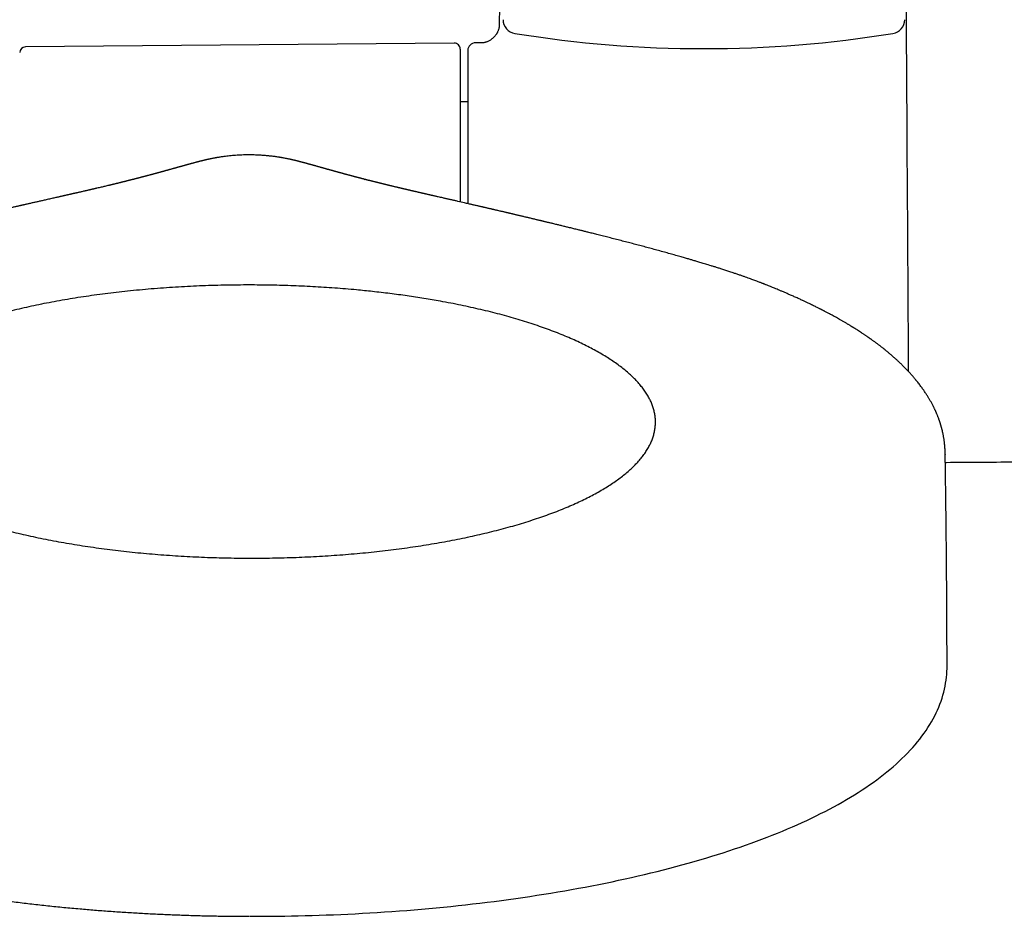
# Model space of a CAD drawing. Header units: millimetres. Extents: x 8 to 1017, y 12 to 1747.
# Tile 8 of 22: x 575 to 658, y 765 to 841. Entities that reach past the tile are written whole.
import ezdxf

# ---------------------------------------------------------------- set-up
doc = ezdxf.new("R2010")
doc.units = ezdxf.units.MM

msp = doc.modelspace()

# ---------------------------------------------------------------- linework, layer by layer
at = {"color": 7, "linetype": 'Continuous', "lineweight": 30}
for p, q in [((611.701, 838.743), (575.388, 838.426)), ((614.093, 838.781), (613.515, 838.781)), ((612.205, 838.243), (612.205, 825.304)), ((612.855, 838.121), (612.855, 825.155)), ((612.855, 833.781), (612.205, 833.781)), ((584.712, 827.26), (584.682, 827.252)), ((584.693, 827.255), (584.682, 827.252)), ((604.074, 827.224), (604.135, 827.208)), ((653.293, 803.897), (653.294, 803.884))]:
    msp.add_line(p, q, dxfattribs=at)
at = {"color": 7, "linetype": 'Continuous', "lineweight": 30, "flags": 128}
msp.add_lwpolyline([(594.402, 764.792), (595.055, 764.792), (595.336, 764.793), (595.804, 764.796), (596.289, 764.8), (596.809, 764.805), (597.352, 764.813), (597.912, 764.823), (598.485, 764.835), (599.069, 764.849), (599.662, 764.866), (600.261, 764.885), (600.866, 764.906), (601.475, 764.929), (602.088, 764.955), (602.703, 764.983), (603.321, 765.014), (603.941, 765.047), (604.563, 765.082), (605.185, 765.12), (605.808, 765.16), (606.432, 765.203), (607.056, 765.248), (607.68, 765.296), (608.303, 765.346), (608.927, 765.399), (609.549, 765.453), (610.171, 765.511), (610.791, 765.571), (611.411, 765.633), (612.029, 765.698), (612.646, 765.765), (613.261, 765.834), (613.875, 765.906), (614.487, 765.98), (615.097, 766.057), (615.704, 766.136), (616.31, 766.218), (616.913, 766.302), (617.515, 766.388), (618.113, 766.477), (618.709, 766.568), (619.303, 766.661), (619.893, 766.756), (620.481, 766.854), (621.066, 766.955), (621.648, 767.057), (622.226, 767.162), (622.802, 767.269), (623.374, 767.379), (623.943, 767.49), (624.508, 767.604), (625.07, 767.721), (625.628, 767.839), (626.183, 767.96), (626.733, 768.082), (627.28, 768.207), (627.823, 768.335), (628.362, 768.464), (628.897, 768.596), (629.428, 768.729), (629.955, 768.865), (630.477, 769.003), (630.995, 769.143), (631.508, 769.285), (632.017, 769.429), (632.522, 769.576), (633.022, 769.724), (633.517, 769.875), (634.008, 770.027), (634.494, 770.181), (634.975, 770.338), (635.451, 770.496), (635.922, 770.657), (636.388, 770.819), (636.849, 770.984), (637.305, 771.15), (637.755, 771.318), (638.201, 771.489), (638.641, 771.661), (639.076, 771.835), (639.505, 772.011), (639.929, 772.189), (640.348, 772.369), (640.761, 772.551), (641.168, 772.734), (641.57, 772.92), (641.966, 773.107), (642.356, 773.296), (642.741, 773.487), (643.119, 773.68), (643.492, 773.875), (643.859, 774.071), (644.22, 774.27), (644.575, 774.47), (644.924, 774.672), (645.266, 774.876), (645.603, 775.082), (645.933, 775.289), (646.257, 775.499), (646.575, 775.71), (646.886, 775.923), (647.191, 776.138), (647.49, 776.355), (647.782, 776.573), (648.067, 776.793), (648.345, 777.015), (648.617, 777.239), (648.882, 777.464), (649.14, 777.691), (649.391, 777.92), (649.635, 778.15), (649.872, 778.382), (650.102, 778.616), (650.324, 778.851), (650.54, 779.087), (650.747, 779.325), (650.948, 779.565), (651.14, 779.805), (651.325, 780.047), (651.503, 780.29), (651.673, 780.533), (651.835, 780.778), (651.989, 781.024), (652.135, 781.271), (652.274, 781.518), (652.405, 781.766), (652.528, 782.015), (652.643, 782.264), (652.751, 782.514), (652.851, 782.764), (652.943, 783.015), (653.027, 783.266), (653.104, 783.518), (653.173, 783.769), (653.234, 784.021), (653.288, 784.274), (653.334, 784.527), (653.372, 784.779), (653.403, 785.033), (653.426, 785.286), (653.442, 785.539), (653.45, 785.793), (653.451, 785.935), (653.451, 785.944), (653.451, 785.946), (653.451, 785.947), (653.451, 785.948), (653.451, 785.948), (653.451, 785.948), (653.451, 785.948), (653.451, 785.948)], dxfattribs=at)
at = {"color": 7, "linetype": 'Continuous', "lineweight": 30}
for centre, radius, start, end in [((617.037, 840.755), 1.2, 181, 260.78746), ((648.672, 840.755), 1.2, 279.21254, 359), ((632.855, 938.281), 100, 260.78746, 270), ((632.855, 938.281), 100, 270, 279.21254), ((575.393, 837.926), 0.5, 90.5, 178.11164), ((611.705, 838.243), 0.5, 0, 90.5), ((613.515, 838.121), 0.66, 90, 180)]:
    msp.add_arc(centre, radius, start, end, dxfattribs=at)
for points, knots in [([(615.676, 849.966), (615.676, 849.934), (615.674, 849.803), (615.669, 849.563), (615.664, 849.239), (615.658, 848.887), (615.651, 848.514), (615.645, 848.123), (615.638, 847.713), (615.63, 847.279), (615.622, 846.821), (615.614, 846.327), (615.605, 845.797), (615.595, 845.231), (615.585, 844.637), (615.574, 844.016), (615.563, 843.369), (615.551, 842.708), (615.54, 842.035), (615.528, 841.351), (615.517, 840.735), (615.51, 840.347), (615.508, 840.194)], [0, 0, 0, 0, 0.0099443, 0.040231, 0.0734089, 0.1094706, 0.1484076, 0.1877452, 0.2296229, 0.274032, 0.3209634, 0.3704075, 0.4255825, 0.4835597, 0.5443256, 0.6078662, 0.6741668, 0.743212, 0.8108112, 0.8808223, 0.9532308, 1, 1, 1, 1]), ([(650.197, 810.924), (650.158, 817.272), (650.084, 829.186), (650.01, 841.101), (649.976, 846.668)], [0, 0, 0, 0, 0.532793, 1, 1, 1, 1]), ([(615.508, 840.195), (615.506, 840.158), (615.502, 840.088), (615.483, 839.988), (615.456, 839.887), (615.42, 839.789), (615.379, 839.7), (615.344, 839.634), (615.318, 839.588), (615.296, 839.553), (615.268, 839.509), (615.227, 839.45), (615.17, 839.377), (615.105, 839.301), (615.038, 839.231), (614.97, 839.167), (614.899, 839.106), (614.818, 839.043), (614.723, 838.98), (614.619, 838.92), (614.511, 838.869), (614.411, 838.833), (614.312, 838.805), (614.209, 838.785), (614.133, 838.783), (614.093, 838.782)], [0, 0, 0, 0, 0.050494, 0.097116, 0.139701, 0.195465, 0.240802, 0.275074, 0.297854, 0.31345, 0.332228, 0.369572, 0.41267, 0.460457, 0.507489, 0.546724, 0.589769, 0.636765, 0.689506, 0.747584, 0.803572, 0.855217, 0.894636, 0.94496, 1, 1, 1, 1]), ([(604.074, 827.224), (604.074, 827.224), (604.066, 827.226), (604.043, 827.232), (604.004, 827.242), (603.956, 827.255), (603.91, 827.267), (603.872, 827.277), (603.842, 827.284), (603.814, 827.292), (603.782, 827.3), (603.743, 827.31), (603.7, 827.321), (603.659, 827.332), (603.622, 827.342), (603.588, 827.351), (603.55, 827.361), (603.502, 827.373), (603.45, 827.387), (603.397, 827.401), (603.337, 827.417), (603.264, 827.436), (603.181, 827.458), (603.105, 827.478), (603.034, 827.497), (602.957, 827.518), (602.872, 827.541), (602.786, 827.564), (602.708, 827.585), (602.639, 827.603), (602.58, 827.619), (602.525, 827.634), (602.47, 827.649), (602.411, 827.665), (602.351, 827.681), (602.289, 827.698), (602.229, 827.715), (602.169, 827.731), (602.115, 827.746), (602.068, 827.758), (602.026, 827.77), (601.984, 827.782), (601.941, 827.793), (601.893, 827.806), (601.839, 827.821), (601.781, 827.837), (601.721, 827.854), (601.665, 827.869), (601.615, 827.883), (601.57, 827.896), (601.529, 827.907), (601.49, 827.918), (601.449, 827.929), (601.402, 827.942), (601.351, 827.956), (601.3, 827.971), (601.249, 827.985), (601.203, 827.998), (601.158, 828.01), (601.117, 828.022), (601.075, 828.033), (601.03, 828.046), (600.978, 828.06), (600.922, 828.076), (600.868, 828.091), (600.819, 828.105), (600.774, 828.117), (600.736, 828.128), (600.702, 828.138), (600.668, 828.147), (600.629, 828.158), (600.586, 828.17), (600.541, 828.183), (600.5, 828.194), (600.465, 828.204), (600.435, 828.213), (600.406, 828.221), (600.376, 828.229), (600.328, 828.242), (600.266, 828.26), (600.189, 828.282), (600.116, 828.302), (600.051, 828.32), (599.995, 828.336), (599.944, 828.35), (599.891, 828.365), (599.837, 828.38), (599.783, 828.395), (599.733, 828.409), (599.688, 828.422), (599.645, 828.434), (599.597, 828.447), (599.541, 828.463), (599.475, 828.481), (599.406, 828.501), (599.34, 828.519), (599.28, 828.535), (599.226, 828.55), (599.176, 828.564), (599.129, 828.576), (599.084, 828.589), (599.038, 828.601), (598.991, 828.614), (598.944, 828.626), (598.898, 828.639), (598.852, 828.651), (598.803, 828.664), (598.75, 828.678), (598.692, 828.693), (598.633, 828.708), (598.573, 828.724), (598.514, 828.739), (598.457, 828.753), (598.407, 828.766), (598.364, 828.776), (598.324, 828.786), (598.28, 828.797), (598.234, 828.808), (598.187, 828.819), (598.145, 828.829), (598.107, 828.838), (598.07, 828.846), (598.036, 828.854), (598, 828.862), (597.965, 828.87), (597.929, 828.879), (597.893, 828.886), (597.86, 828.894), (597.828, 828.901), (597.795, 828.908), (597.758, 828.916), (597.708, 828.927), (597.64, 828.941), (597.554, 828.958), (597.452, 828.978), (597.335, 829.001), (597.227, 829.021), (597.137, 829.037), (597.07, 829.048), (597.01, 829.059), (596.952, 829.068), (596.895, 829.077), (596.834, 829.087), (596.738, 829.102), (596.606, 829.121), (596.443, 829.144), (596.285, 829.164), (596.135, 829.181), (595.992, 829.196), (595.858, 829.21), (595.723, 829.222), (595.581, 829.234), (595.424, 829.245), (595.251, 829.256), (595.061, 829.266), (594.854, 829.274), (594.63, 829.28), (594.39, 829.282), (594.132, 829.281), (593.859, 829.276), (593.58, 829.265), (593.305, 829.25), (593.043, 829.231), (592.794, 829.209), (592.558, 829.184), (592.353, 829.16), (592.177, 829.137), (592.025, 829.116), (591.886, 829.095), (591.761, 829.075), (591.654, 829.057), (591.565, 829.042), (591.489, 829.029), (591.426, 829.017), (591.369, 829.007), (591.305, 828.995), (591.227, 828.98), (591.151, 828.965), (591.083, 828.951), (591.019, 828.938), (590.959, 828.925), (590.9, 828.913), (590.847, 828.901), (590.789, 828.888), (590.73, 828.875), (590.672, 828.862), (590.622, 828.851), (590.576, 828.84), (590.53, 828.829), (590.479, 828.817), (590.423, 828.804), (590.364, 828.789), (590.308, 828.776), (590.256, 828.763), (590.21, 828.751), (590.165, 828.74), (590.125, 828.729), (590.088, 828.72), (590.057, 828.712), (590.029, 828.705), (589.996, 828.696), (589.955, 828.685), (589.903, 828.672), (589.845, 828.656), (589.781, 828.639), (589.713, 828.621), (589.645, 828.603), (589.579, 828.585), (589.516, 828.568), (589.46, 828.552), (589.409, 828.538), (589.361, 828.525), (589.307, 828.51), (589.25, 828.495), (589.193, 828.479), (589.137, 828.463), (589.087, 828.449), (589.041, 828.436), (588.999, 828.425), (588.958, 828.413), (588.918, 828.402), (588.877, 828.391), (588.835, 828.379), (588.789, 828.366), (588.74, 828.352), (588.691, 828.339), (588.645, 828.326), (588.607, 828.315), (588.576, 828.306), (588.547, 828.298), (588.514, 828.289), (588.476, 828.278), (588.434, 828.267), (588.391, 828.255), (588.351, 828.243), (588.317, 828.234), (588.289, 828.226), (588.264, 828.219), (588.239, 828.212), (588.213, 828.205), (588.183, 828.196), (588.148, 828.187), (588.109, 828.176), (588.064, 828.163), (588.019, 828.151), (587.976, 828.138), (587.938, 828.128), (587.894, 828.116), (587.837, 828.1), (587.763, 828.079), (587.691, 828.059), (587.626, 828.041), (587.574, 828.027), (587.527, 828.014), (587.48, 828.001), (587.43, 827.987), (587.375, 827.972), (587.317, 827.955), (587.256, 827.939), (587.197, 827.922), (587.141, 827.907), (587.09, 827.893), (587.038, 827.879), (586.981, 827.863), (586.918, 827.846), (586.854, 827.828), (586.79, 827.811), (586.73, 827.794), (586.677, 827.78), (586.627, 827.766), (586.578, 827.753), (586.527, 827.739), (586.47, 827.724), (586.406, 827.706), (586.336, 827.687), (586.265, 827.668), (586.199, 827.651), (586.142, 827.635), (586.09, 827.621), (586.039, 827.608), (585.983, 827.593), (585.919, 827.576), (585.847, 827.556), (585.771, 827.536), (585.698, 827.517), (585.632, 827.499), (585.572, 827.484), (585.518, 827.469), (585.471, 827.457), (585.424, 827.445), (585.375, 827.432), (585.324, 827.418), (585.274, 827.405), (585.231, 827.394), (585.191, 827.384), (585.146, 827.372), (585.09, 827.357), (585.029, 827.341), (584.969, 827.326), (584.915, 827.312), (584.864, 827.299), (584.813, 827.285), (584.762, 827.272), (584.729, 827.264), (584.713, 827.26), (584.712, 827.26)], [0, 0, 0, 0, 0.000021, 0.000928, 0.002643, 0.004711, 0.006744, 0.008231, 0.009409, 0.010495, 0.011872, 0.013547, 0.015431, 0.017374, 0.018889, 0.020179, 0.021807, 0.023806, 0.026481, 0.028747, 0.030745, 0.034448, 0.038682, 0.041942, 0.04479, 0.04846, 0.052645, 0.05671, 0.06063, 0.063819, 0.066633, 0.069228, 0.071921, 0.074742, 0.077984, 0.08089, 0.084109, 0.087262, 0.090035, 0.09243, 0.094605, 0.09678, 0.098972, 0.101474, 0.104392, 0.107715, 0.110936, 0.114235, 0.116999, 0.119439, 0.121843, 0.12386, 0.126142, 0.128845, 0.131969, 0.135113, 0.137955, 0.14092, 0.143544, 0.146051, 0.148457, 0.151159, 0.154446, 0.158205, 0.161691, 0.164902, 0.167705, 0.17035, 0.172404, 0.174551, 0.177141, 0.180184, 0.183447, 0.186341, 0.188709, 0.190726, 0.192694, 0.19484, 0.197165, 0.202801, 0.208477, 0.214112, 0.219416, 0.223365, 0.227262, 0.231436, 0.235892, 0.240472, 0.244643, 0.248464, 0.251938, 0.255436, 0.260729, 0.266576, 0.272739, 0.279086, 0.2842, 0.289265, 0.293972, 0.298315, 0.302444, 0.306683, 0.311098, 0.315564, 0.319865, 0.324011, 0.328411, 0.333263, 0.338563, 0.344007, 0.349229, 0.354229, 0.358965, 0.363309, 0.366382, 0.369354, 0.37262, 0.376205, 0.379244, 0.382192, 0.384809, 0.387098, 0.389609, 0.391779, 0.393944, 0.396107, 0.398267, 0.399964, 0.40166, 0.403355, 0.405129, 0.407263, 0.410536, 0.414431, 0.418946, 0.424077, 0.429819, 0.432977, 0.435689, 0.437959, 0.439819, 0.44164, 0.443551, 0.445552, 0.450384, 0.455016, 0.459279, 0.463185, 0.466747, 0.469979, 0.472898, 0.476001, 0.479251, 0.48276, 0.486552, 0.490648, 0.495065, 0.499817, 0.504916, 0.510373, 0.516079, 0.521655, 0.527113, 0.5325, 0.537866, 0.54326, 0.547353, 0.55151, 0.55572, 0.559643, 0.56282, 0.565674, 0.568205, 0.570413, 0.572424, 0.574441, 0.576525, 0.578886, 0.581691, 0.58461, 0.587934, 0.591673, 0.59578, 0.599697, 0.604307, 0.608327, 0.61176, 0.614584, 0.617794, 0.621416, 0.625458, 0.629942, 0.63488, 0.638883, 0.642992, 0.646795, 0.650268, 0.653407, 0.656212, 0.658679, 0.660838, 0.665442, 0.67039, 0.675683, 0.682048, 0.688751, 0.695459, 0.701726, 0.707655, 0.713549, 0.717663, 0.722233, 0.727272, 0.732694, 0.737936, 0.742896, 0.74757, 0.751312, 0.754915, 0.758387, 0.76173, 0.765006, 0.768582, 0.772286, 0.776313, 0.780385, 0.784009, 0.787175, 0.789173, 0.791344, 0.793837, 0.796655, 0.799798, 0.803158, 0.806175, 0.808565, 0.810596, 0.812284, 0.813986, 0.815848, 0.817871, 0.820314, 0.823055, 0.826097, 0.829349, 0.832262, 0.834741, 0.836856, 0.841059, 0.845843, 0.851096, 0.854754, 0.857968, 0.860676, 0.863381, 0.866423, 0.869754, 0.873197, 0.876736, 0.880333, 0.883464, 0.886174, 0.889054, 0.892257, 0.89571, 0.899332, 0.902799, 0.906051, 0.908869, 0.911323, 0.913841, 0.916496, 0.919377, 0.922631, 0.92626, 0.929982, 0.933228, 0.935987, 0.938425, 0.940863, 0.943444, 0.946474, 0.949963, 0.953747, 0.957161, 0.960203, 0.962905, 0.965315, 0.967551, 0.969397, 0.971603, 0.974066, 0.976277, 0.978164, 0.979776, 0.981592, 0.984121, 0.986995, 0.989606, 0.991846, 0.993895, 0.996159, 0.998078, 0.999957, 1, 1, 1, 1]), ([(584.682, 827.252), (584.661, 827.246), (584.619, 827.236), (584.559, 827.22), (584.506, 827.207), (584.464, 827.196), (584.432, 827.188), (584.407, 827.181), (584.383, 827.175), (584.357, 827.169), (584.329, 827.162), (584.295, 827.153), (584.258, 827.144), (584.222, 827.134), (584.189, 827.126), (584.155, 827.118), (584.116, 827.108), (584.07, 827.096), (584.024, 827.085), (583.984, 827.075), (583.951, 827.066), (583.922, 827.059), (583.891, 827.051), (583.855, 827.042), (583.812, 827.031), (583.761, 827.019), (583.703, 827.004), (583.64, 826.989), (583.582, 826.974), (583.533, 826.962), (583.494, 826.953), (583.458, 826.944), (583.421, 826.935), (583.373, 826.923), (583.31, 826.907), (583.238, 826.89), (583.172, 826.873), (583.109, 826.858), (583.043, 826.842), (582.972, 826.825), (582.905, 826.809), (582.848, 826.795), (582.799, 826.783), (582.751, 826.772), (582.695, 826.758), (582.634, 826.743), (582.578, 826.73), (582.531, 826.719), (582.488, 826.708), (582.401, 826.688), (582.271, 826.657), (582.112, 826.619), (581.951, 826.581), (581.795, 826.544), (581.617, 826.502), (581.483, 826.471), (581.388, 826.449), (581.345, 826.439), (581.308, 826.431), (581.273, 826.422), (581.234, 826.413), (581.187, 826.402), (581.133, 826.39), (581.081, 826.378), (581.036, 826.368), (580.992, 826.357), (580.941, 826.346), (580.878, 826.331), (580.81, 826.315), (580.745, 826.301), (580.667, 826.283), (580.57, 826.26), (580.458, 826.234), (580.345, 826.209), (580.229, 826.182), (580.101, 826.153), (579.972, 826.123), (579.84, 826.093), (579.73, 826.068), (579.642, 826.048), (579.585, 826.035), (579.528, 826.022), (579.466, 826.008), (579.396, 825.992), (579.327, 825.977), (579.267, 825.963), (579.215, 825.951), (579.162, 825.939), (579.103, 825.926), (579.038, 825.911), (578.974, 825.897), (578.914, 825.883), (578.852, 825.869), (578.782, 825.853), (578.702, 825.835), (578.623, 825.817), (578.552, 825.801), (578.483, 825.785), (578.409, 825.768), (578.324, 825.749), (578.223, 825.726), (578.1, 825.699), (577.954, 825.665), (577.787, 825.628), (577.606, 825.587), (577.416, 825.544), (577.231, 825.502), (577.054, 825.462), (576.888, 825.424), (576.733, 825.389), (576.581, 825.354), (576.437, 825.322), (576.297, 825.29), (576.158, 825.258), (576.014, 825.226), (575.87, 825.193), (575.732, 825.161), (575.6, 825.131), (575.477, 825.103), (575.365, 825.078), (575.266, 825.055), (575.181, 825.036), (575.113, 825.02), (575.054, 825.006), (574.994, 824.993), (574.922, 824.976), (574.838, 824.957), (574.732, 824.933), (574.608, 824.904), (574.471, 824.873), (574.337, 824.842), (574.205, 824.812), (574.078, 824.783), (573.964, 824.757), (573.868, 824.735), (573.79, 824.717), (573.724, 824.701), (573.668, 824.688), (573.613, 824.676), (573.549, 824.661), (573.47, 824.643), (573.374, 824.621), (573.244, 824.591), (573.088, 824.555), (572.915, 824.514), (572.751, 824.476), (572.597, 824.441), (572.419, 824.399), (572.216, 824.352), (571.986, 824.298), (571.756, 824.245), (571.523, 824.19), (571.299, 824.138), (571.088, 824.088), (570.888, 824.041), (570.677, 823.991), (570.479, 823.945), (570.295, 823.901), (570.131, 823.862), (569.957, 823.821), (569.777, 823.779), (569.609, 823.739), (569.461, 823.703), (569.341, 823.675), (569.238, 823.65), (569.153, 823.63), (569.085, 823.614), (569.025, 823.599), (568.957, 823.583), (568.869, 823.562), (568.758, 823.536), (568.613, 823.501), (568.445, 823.461), (568.266, 823.418), (568.098, 823.377), (567.942, 823.339), (567.796, 823.304), (567.659, 823.271), (567.524, 823.238), (567.381, 823.204), (567.224, 823.166), (567.05, 823.123), (566.858, 823.077), (566.649, 823.026), (566.434, 822.973), (566.22, 822.921), (566.018, 822.871), (565.826, 822.824), (565.645, 822.779), (565.477, 822.738), (565.321, 822.699), (565.179, 822.664), (565.05, 822.632), (564.939, 822.604), (564.847, 822.581), (564.774, 822.563), (564.708, 822.547), (564.644, 822.53), (564.574, 822.513), (564.496, 822.493), (564.41, 822.472), (564.294, 822.443), (564.145, 822.405), (563.959, 822.358), (563.759, 822.308), (563.551, 822.255), (563.268, 822.183), (562.909, 822.092), (562.401, 821.961), (561.806, 821.807), (561.121, 821.628), (560.426, 821.443), (559.721, 821.254), (559.02, 821.062), (558.324, 820.869), (557.77, 820.712), (557.35, 820.592), (557.051, 820.506), (556.739, 820.415), (556.41, 820.318), (556.064, 820.215), (555.703, 820.107), (555.312, 819.988), (554.892, 819.858), (554.441, 819.716), (553.974, 819.566), (553.555, 819.43), (553.293, 819.342), (553.191, 819.307)], [0, 0, 0, 0, 0.002747, 0.00554, 0.007876, 0.009654, 0.011028, 0.012017, 0.012984, 0.014073, 0.015284, 0.016617, 0.018439, 0.019986, 0.021256, 0.02257, 0.024239, 0.026238, 0.028298, 0.029984, 0.031291, 0.032355, 0.033536, 0.035086, 0.036827, 0.038863, 0.041236, 0.043942, 0.04647, 0.04833, 0.049776, 0.051194, 0.052628, 0.054173, 0.056935, 0.060138, 0.062672, 0.064832, 0.067536, 0.070413, 0.073084, 0.075437, 0.076996, 0.07874, 0.080992, 0.083593, 0.085774, 0.087434, 0.088967, 0.09072, 0.097392, 0.103952, 0.108787, 0.115709, 0.121589, 0.128934, 0.130719, 0.132308, 0.133698, 0.134889, 0.136234, 0.13801, 0.140215, 0.142242, 0.143821, 0.145268, 0.147133, 0.149562, 0.152283, 0.154683, 0.156742, 0.16095, 0.165441, 0.169223, 0.173397, 0.178352, 0.183317, 0.187578, 0.192908, 0.195299, 0.197276, 0.199158, 0.201444, 0.204135, 0.206756, 0.208965, 0.210647, 0.212473, 0.214642, 0.217141, 0.219515, 0.221543, 0.22369, 0.226156, 0.229178, 0.232238, 0.234738, 0.236763, 0.239729, 0.24268, 0.245894, 0.25062, 0.255846, 0.261746, 0.268362, 0.274991, 0.281527, 0.287794, 0.293564, 0.298844, 0.304041, 0.30933, 0.31372, 0.318544, 0.323652, 0.328578, 0.333289, 0.337786, 0.342054, 0.345832, 0.349156, 0.352024, 0.354439, 0.356012, 0.358012, 0.360439, 0.363294, 0.366456, 0.371107, 0.375662, 0.380119, 0.384479, 0.388742, 0.392704, 0.395661, 0.398223, 0.400388, 0.402156, 0.403745, 0.405797, 0.408384, 0.411506, 0.415164, 0.421045, 0.42668, 0.431963, 0.436892, 0.441468, 0.449041, 0.456303, 0.463448, 0.47084, 0.478375, 0.484514, 0.490653, 0.497117, 0.504234, 0.509043, 0.514109, 0.519434, 0.525017, 0.530672, 0.534861, 0.538512, 0.541624, 0.544198, 0.546233, 0.547741, 0.549711, 0.552371, 0.555721, 0.559761, 0.565459, 0.570819, 0.575832, 0.580495, 0.584811, 0.588779, 0.592717, 0.596837, 0.601459, 0.606584, 0.612213, 0.618346, 0.624983, 0.631048, 0.636996, 0.642588, 0.647826, 0.652708, 0.657156, 0.66126, 0.665013, 0.668297, 0.670801, 0.672902, 0.674624, 0.67641, 0.678421, 0.680656, 0.683116, 0.6858, 0.690563, 0.695903, 0.701711, 0.707636, 0.713649, 0.725715, 0.73812, 0.756662, 0.775917, 0.795624, 0.814984, 0.834839, 0.854252, 0.873221, 0.881221, 0.889502, 0.898266, 0.907513, 0.917243, 0.927456, 0.93815, 0.950471, 0.963377, 0.976865, 0.990935, 1, 1, 1, 1]), ([(635.593, 819.204), (635.504, 819.234), (635.296, 819.304), (634.973, 819.411), (634.631, 819.522), (634.31, 819.625), (634.01, 819.721), (633.732, 819.808), (633.473, 819.888), (633.233, 819.962), (633.012, 820.029), (632.806, 820.092), (632.614, 820.15), (632.434, 820.204), (632.264, 820.254), (632.106, 820.301), (631.958, 820.344), (631.82, 820.385), (631.681, 820.426), (631.535, 820.468), (631.376, 820.514), (631.202, 820.564), (631.016, 820.618), (630.808, 820.677), (630.582, 820.742), (630.343, 820.809), (630.104, 820.876), (629.869, 820.942), (629.543, 821.032), (629.131, 821.146), (628.634, 821.281), (628.145, 821.413), (627.659, 821.543), (627.177, 821.671), (626.693, 821.798), (626.205, 821.925), (625.705, 822.054), (625.205, 822.183), (624.716, 822.307), (624.248, 822.426), (623.874, 822.52), (623.59, 822.591), (623.395, 822.64), (623.209, 822.687), (623.036, 822.73), (622.892, 822.766), (622.778, 822.794), (622.687, 822.817), (622.592, 822.84), (622.48, 822.868), (622.346, 822.901), (622.189, 822.94), (622.018, 822.982), (621.838, 823.026), (621.659, 823.07), (621.482, 823.113), (621.315, 823.154), (621.158, 823.193), (620.998, 823.232), (620.837, 823.271), (620.677, 823.31), (620.529, 823.346), (620.382, 823.382), (620.226, 823.419), (620.076, 823.455), (619.937, 823.489), (619.809, 823.52), (619.676, 823.552), (619.546, 823.583), (619.428, 823.612), (619.327, 823.636), (619.249, 823.655), (619.192, 823.669), (619.149, 823.679), (619.108, 823.689), (619.059, 823.701), (618.991, 823.717), (618.902, 823.738), (618.789, 823.765), (618.662, 823.796), (618.525, 823.828), (618.384, 823.862), (618.244, 823.895), (618.111, 823.927), (617.986, 823.957), (617.853, 823.988), (617.714, 824.021), (617.574, 824.054), (617.448, 824.084), (617.326, 824.113), (617.197, 824.144), (617.072, 824.173), (616.952, 824.201), (616.843, 824.227), (616.735, 824.253), (616.635, 824.276), (616.547, 824.297), (616.473, 824.314), (616.406, 824.33), (616.339, 824.346), (616.261, 824.364), (616.168, 824.386), (616.063, 824.41), (615.952, 824.437), (615.841, 824.462), (615.735, 824.487), (615.615, 824.515), (615.483, 824.546), (615.343, 824.579), (615.214, 824.609), (615.108, 824.633), (615.023, 824.653), (614.957, 824.669), (614.899, 824.682), (614.845, 824.695), (614.787, 824.708), (614.715, 824.725), (614.629, 824.745), (614.531, 824.768), (614.427, 824.792), (614.322, 824.816), (614.224, 824.839), (614.133, 824.86), (614.037, 824.882), (613.934, 824.906), (613.818, 824.933), (613.696, 824.961), (613.567, 824.99), (613.439, 825.02), (613.319, 825.048), (613.198, 825.075), (613.065, 825.106), (612.911, 825.141), (612.744, 825.18), (612.444, 825.249), (612.156, 825.315), (611.881, 825.378), (611.745, 825.409), (611.618, 825.438), (611.505, 825.464), (611.404, 825.487), (611.311, 825.508), (611.228, 825.527), (611.147, 825.546), (611.062, 825.565), (610.964, 825.587), (610.858, 825.612), (610.715, 825.644), (610.545, 825.683), (610.372, 825.723), (610.23, 825.755), (610.119, 825.78), (610.033, 825.8), (609.967, 825.815), (609.911, 825.828), (609.848, 825.842), (609.784, 825.857), (609.722, 825.871), (609.666, 825.884), (609.607, 825.898), (609.541, 825.913), (609.468, 825.929), (609.4, 825.945), (609.342, 825.958), (609.293, 825.97), (609.242, 825.981), (609.184, 825.994), (609.116, 826.01), (609.046, 826.026), (608.98, 826.041), (608.921, 826.055), (608.865, 826.068), (608.805, 826.082), (608.742, 826.096), (608.676, 826.111), (608.611, 826.126), (608.55, 826.14), (608.496, 826.153), (608.443, 826.165), (608.383, 826.179), (608.315, 826.195), (608.252, 826.209), (608.198, 826.222), (608.149, 826.233), (608.095, 826.246), (608.034, 826.26), (607.973, 826.274), (607.918, 826.287), (607.872, 826.297), (607.827, 826.308), (607.774, 826.32), (607.713, 826.335), (607.653, 826.349), (607.603, 826.36), (607.561, 826.37), (607.518, 826.38), (607.472, 826.391), (607.425, 826.402), (607.376, 826.413), (607.324, 826.426), (607.269, 826.438), (607.216, 826.451), (607.17, 826.462), (607.129, 826.471), (607.088, 826.481), (607.039, 826.493), (606.986, 826.505), (606.936, 826.517), (606.894, 826.527), (606.857, 826.536), (606.823, 826.544), (606.786, 826.553), (606.738, 826.564), (606.676, 826.579), (606.599, 826.597), (606.521, 826.616), (606.455, 826.632), (606.404, 826.644), (606.363, 826.654), (606.324, 826.663), (606.281, 826.674), (606.229, 826.686), (606.172, 826.7), (606.117, 826.713), (606.07, 826.724), (606.022, 826.736), (605.966, 826.75), (605.898, 826.766), (605.825, 826.784), (605.756, 826.801), (605.698, 826.815), (605.647, 826.828), (605.595, 826.841), (605.538, 826.855), (605.484, 826.868), (605.438, 826.879), (605.399, 826.889), (605.365, 826.897), (605.333, 826.905), (605.302, 826.913), (605.266, 826.922), (605.224, 826.932), (605.179, 826.944), (605.136, 826.954), (605.094, 826.965), (605.05, 826.976), (604.999, 826.989), (604.941, 827.003), (604.872, 827.02), (604.803, 827.038), (604.74, 827.054), (604.69, 827.066), (604.649, 827.077), (604.613, 827.086), (604.575, 827.096), (604.52, 827.11), (604.452, 827.127), (604.374, 827.147), (604.315, 827.162), (604.265, 827.175), (604.217, 827.187), (604.172, 827.199), (604.143, 827.206), (604.135, 827.208)], [0, 0, 0, 0, 0.00789, 0.018456, 0.028406, 0.03774, 0.046308, 0.054281, 0.06166, 0.068445, 0.074757, 0.080518, 0.085943, 0.09105, 0.095836, 0.100304, 0.104451, 0.10828, 0.112017, 0.116121, 0.120603, 0.125465, 0.130705, 0.136324, 0.142941, 0.149715, 0.156386, 0.162957, 0.169426, 0.18375, 0.197555, 0.211174, 0.224796, 0.23842, 0.251855, 0.265627, 0.279779, 0.294311, 0.308182, 0.321595, 0.334542, 0.340471, 0.346136, 0.351498, 0.356558, 0.361216, 0.364055, 0.366534, 0.369163, 0.372363, 0.376328, 0.38092, 0.386138, 0.391325, 0.396793, 0.402012, 0.406957, 0.411629, 0.416027, 0.421229, 0.425989, 0.430307, 0.434571, 0.439258, 0.444367, 0.448047, 0.451919, 0.455982, 0.460113, 0.463745, 0.466808, 0.469303, 0.470861, 0.472069, 0.473215, 0.474697, 0.47652, 0.47942, 0.482903, 0.486969, 0.491091, 0.495605, 0.499983, 0.504118, 0.508011, 0.511662, 0.516587, 0.520989, 0.524869, 0.528492, 0.532545, 0.537064, 0.540369, 0.543886, 0.547464, 0.550662, 0.553451, 0.555832, 0.55783, 0.559821, 0.562306, 0.565284, 0.568755, 0.572466, 0.576044, 0.579486, 0.582792, 0.587711, 0.592295, 0.596535, 0.600313, 0.602745, 0.60491, 0.60681, 0.608444, 0.610237, 0.612603, 0.615543, 0.618741, 0.622366, 0.625884, 0.629162, 0.632199, 0.634996, 0.638812, 0.642551, 0.646648, 0.651103, 0.6556, 0.659666, 0.663296, 0.667922, 0.673179, 0.67905, 0.685097, 0.704081, 0.70897, 0.713857, 0.718329, 0.722265, 0.725724, 0.72898, 0.73207, 0.734561, 0.737545, 0.741037, 0.744957, 0.748853, 0.756225, 0.763184, 0.767501, 0.771529, 0.775086, 0.776757, 0.778757, 0.781088, 0.783555, 0.78571, 0.787787, 0.789733, 0.792109, 0.794922, 0.797672, 0.799579, 0.801263, 0.803019, 0.805133, 0.807578, 0.810466, 0.812855, 0.814837, 0.816893, 0.819092, 0.821418, 0.823837, 0.826296, 0.828591, 0.830563, 0.832269, 0.834465, 0.83721, 0.839787, 0.841497, 0.84323, 0.845235, 0.84751, 0.849953, 0.852024, 0.853649, 0.855089, 0.857016, 0.859558, 0.861953, 0.863719, 0.865089, 0.866691, 0.86856, 0.870212, 0.872018, 0.873979, 0.876096, 0.87818, 0.879913, 0.881297, 0.882783, 0.884637, 0.886796, 0.888729, 0.890317, 0.891588, 0.892868, 0.894242, 0.895713, 0.898316, 0.90132, 0.904465, 0.907174, 0.908861, 0.910402, 0.911823, 0.913371, 0.915359, 0.917725, 0.919937, 0.921723, 0.923147, 0.925468, 0.928238, 0.931113, 0.933932, 0.936266, 0.937889, 0.939967, 0.942422, 0.944605, 0.946376, 0.947841, 0.949279, 0.950401, 0.951588, 0.953029, 0.954736, 0.956687, 0.958462, 0.959894, 0.961785, 0.963799, 0.966097, 0.968865, 0.972204, 0.974633, 0.976726, 0.978369, 0.97975, 0.98132, 0.983098, 0.986713, 0.990061, 0.992988, 0.994475, 0.996469, 0.998973, 1, 1, 1, 1]), ([(641.162, 816.975), (641.051, 817.026), (640.835, 817.125), (640.515, 817.268), (640.211, 817.402), (639.924, 817.527), (639.653, 817.644), (639.4, 817.752), (639.165, 817.851), (638.948, 817.942), (638.749, 818.024), (638.57, 818.098), (638.41, 818.163), (638.269, 818.22), (638.149, 818.268), (638.056, 818.305), (637.986, 818.332), (637.938, 818.351), (637.9, 818.367), (637.867, 818.379), (637.826, 818.395), (637.767, 818.418), (637.685, 818.45), (637.58, 818.491), (637.458, 818.537), (637.32, 818.589), (637.168, 818.646), (636.998, 818.709), (636.808, 818.778), (636.601, 818.853), (636.376, 818.933), (636.134, 819.018), (635.872, 819.109), (635.69, 819.171), (635.596, 819.203)], [0, 0, 0, 0, 0.06548, 0.127303, 0.185467, 0.239973, 0.290819, 0.338004, 0.381529, 0.421394, 0.4576, 0.490145, 0.519033, 0.544261, 0.565832, 0.583746, 0.594109, 0.60268, 0.60946, 0.614475, 0.620271, 0.630949, 0.64544, 0.663745, 0.685864, 0.70892, 0.735037, 0.764214, 0.796451, 0.831746, 0.869388, 0.909979, 0.953516, 1, 1, 1, 1]), ([(604.77, 817.711), (604.545, 817.735), (604.096, 817.782), (603.34, 817.855), (602.503, 817.929), (601.581, 818.001), (600.654, 818.065), (599.723, 818.12), (598.787, 818.166), (597.849, 818.204), (596.908, 818.232), (595.965, 818.252), (595.02, 818.263), (594.075, 818.266), (593.13, 818.26), (592.158, 818.244), (591.157, 818.219), (590.131, 818.182), (589.108, 818.135), (588.085, 818.077), (587.063, 818.009), (586.043, 817.929), (585.03, 817.84), (584.362, 817.772), (584.028, 817.737)], [0, 0, 0, 0, 0.033485, 0.066969, 0.11178, 0.156624, 0.201486, 0.246348, 0.291192, 0.336002, 0.380809, 0.42565, 0.470509, 0.515367, 0.560208, 0.605016, 0.654015, 0.703036, 0.752057, 0.801056, 0.850781, 0.900528, 0.950276, 1, 1, 1, 1]), ([(584.028, 817.737), (583.711, 817.703), (583.077, 817.634), (582.137, 817.519), (581.205, 817.395), (580.285, 817.262), (579.378, 817.12), (578.484, 816.969), (577.602, 816.809), (576.735, 816.641), (575.883, 816.464), (575.048, 816.279), (574.228, 816.085), (573.425, 815.884), (572.641, 815.675), (571.876, 815.458), (571.129, 815.234), (570.402, 815.002), (569.695, 814.763), (569.011, 814.518), (568.346, 814.266), (567.705, 814.007), (567.086, 813.742), (566.491, 813.472), (565.919, 813.195), (565.372, 812.913), (564.849, 812.625), (564.352, 812.333), (563.88, 812.036), (563.434, 811.734), (563.015, 811.428), (562.622, 811.118), (562.256, 810.803), (561.918, 810.486), (561.608, 810.165), (561.325, 809.842), (561.071, 809.515), (560.845, 809.187), (560.647, 808.856), (560.479, 808.523), (560.339, 808.189), (560.228, 807.853), (560.147, 807.517), (560.094, 807.18), (560.071, 806.842), (560.077, 806.504), (560.113, 806.167), (560.177, 805.83), (560.271, 805.493), (560.394, 805.158), (560.546, 804.824), (560.726, 804.492), (560.936, 804.161), (561.174, 803.832), (561.44, 803.506), (561.734, 803.183), (562.056, 802.863), (562.406, 802.546), (562.783, 802.233), (563.187, 801.923), (563.617, 801.617), (564.074, 801.316), (564.557, 801.019), (565.064, 800.728), (565.598, 800.441), (566.155, 800.159), (566.737, 799.883), (567.342, 799.613), (567.971, 799.349), (568.621, 799.091), (569.294, 798.84), (569.988, 798.596), (570.703, 798.358), (571.439, 798.127), (572.193, 797.904), (572.967, 797.688), (573.759, 797.48), (574.569, 797.28), (575.395, 797.087), (576.237, 796.903), (577.096, 796.728), (577.969, 796.56), (578.856, 796.402), (579.755, 796.252), (580.669, 796.111), (581.593, 795.979), (582.528, 795.856), (583.473, 795.743), (584.428, 795.638), (585.392, 795.543), (586.363, 795.458), (587.34, 795.382), (588.324, 795.316), (589.313, 795.26), (590.306, 795.213), (591.303, 795.176), (592.303, 795.149), (593.304, 795.132), (594.306, 795.125), (595.308, 795.127), (596.31, 795.139), (597.31, 795.161), (598.308, 795.193), (599.301, 795.235), (600.292, 795.287), (601.277, 795.348), (602.256, 795.419), (603.228, 795.499), (604.193, 795.59), (605.15, 795.689), (606.097, 795.798), (607.034, 795.916), (607.961, 796.044), (608.877, 796.18), (609.78, 796.326), (610.669, 796.48), (611.545, 796.643), (612.407, 796.814), (613.253, 796.994), (614.082, 797.182), (614.896, 797.379), (615.692, 797.583), (616.469, 797.795), (617.228, 798.014), (617.968, 798.241), (618.687, 798.476), (619.386, 798.717), (620.062, 798.965), (620.718, 799.219), (621.352, 799.48), (621.962, 799.747), (622.548, 800.02), (623.111, 800.299), (623.65, 800.583), (624.163, 800.873), (624.651, 801.167), (625.113, 801.466), (625.549, 801.769), (625.959, 802.077), (626.341, 802.388), (626.697, 802.704), (627.025, 803.023), (627.325, 803.344), (627.597, 803.669), (627.842, 803.996), (628.057, 804.326), (628.244, 804.657), (628.402, 804.99), (628.531, 805.325), (628.631, 805.661), (628.702, 805.998), (628.743, 806.335), (628.756, 806.673), (628.739, 807.011), (628.692, 807.348), (628.617, 807.685), (628.513, 808.021), (628.379, 808.356), (628.217, 808.69), (628.025, 809.021), (627.805, 809.351), (627.557, 809.679), (627.28, 810.004), (626.976, 810.326), (626.643, 810.645), (626.284, 810.961), (625.897, 811.273), (625.483, 811.581), (625.043, 811.885), (624.576, 812.185), (624.084, 812.48), (623.567, 812.769), (623.025, 813.054), (622.458, 813.334), (621.868, 813.608), (621.254, 813.875), (620.617, 814.137), (619.958, 814.393), (619.278, 814.641), (618.576, 814.883), (617.853, 815.119), (617.111, 815.347), (616.349, 815.567), (615.569, 815.78), (614.77, 815.985), (613.954, 816.183), (613.121, 816.372), (612.274, 816.553), (611.409, 816.726), (610.596, 816.878), (609.838, 817.011), (609.139, 817.127), (608.432, 817.238), (607.715, 817.343), (606.991, 817.444), (606.257, 817.539), (605.517, 817.629), (605.019, 817.684), (604.77, 817.711)], [0, 0, 0, 0, 0.005137, 0.010279, 0.015434, 0.020593, 0.025731, 0.030879, 0.036027, 0.041186, 0.046324, 0.051472, 0.05662, 0.06178, 0.066917, 0.072065, 0.077214, 0.082373, 0.08751, 0.092658, 0.097807, 0.102966, 0.108103, 0.113252, 0.1184, 0.123559, 0.128697, 0.133845, 0.138993, 0.144152, 0.14929, 0.154438, 0.159586, 0.164746, 0.169883, 0.175031, 0.180179, 0.185339, 0.190476, 0.195624, 0.200773, 0.205932, 0.211069, 0.216218, 0.221366, 0.226525, 0.231662, 0.236811, 0.241959, 0.247118, 0.252256, 0.257404, 0.262552, 0.267712, 0.272849, 0.277997, 0.283145, 0.288305, 0.293442, 0.29859, 0.303739, 0.308898, 0.314035, 0.319184, 0.324332, 0.329491, 0.334628, 0.339777, 0.344925, 0.350084, 0.355222, 0.36037, 0.365518, 0.370678, 0.375815, 0.380963, 0.386111, 0.391271, 0.396408, 0.401556, 0.406705, 0.411864, 0.417001, 0.42215, 0.427298, 0.432457, 0.437594, 0.442743, 0.447891, 0.45305, 0.458188, 0.463336, 0.468484, 0.473644, 0.478781, 0.483929, 0.489077, 0.494237, 0.499374, 0.504522, 0.509671, 0.51483, 0.519967, 0.525116, 0.530264, 0.535423, 0.54056, 0.545709, 0.550857, 0.556016, 0.561154, 0.566302, 0.57145, 0.576609, 0.581747, 0.586895, 0.592043, 0.597203, 0.60234, 0.607488, 0.612637, 0.617796, 0.622933, 0.628081, 0.63323, 0.638389, 0.643526, 0.648675, 0.653823, 0.658982, 0.66412, 0.669268, 0.674416, 0.679575, 0.684713, 0.689861, 0.695009, 0.700169, 0.705306, 0.710454, 0.715603, 0.720762, 0.725899, 0.731047, 0.736196, 0.741355, 0.746492, 0.751641, 0.756789, 0.761948, 0.767086, 0.772234, 0.777382, 0.782541, 0.787679, 0.792827, 0.797975, 0.803135, 0.808272, 0.81342, 0.818569, 0.823728, 0.828865, 0.834013, 0.839162, 0.844321, 0.849458, 0.854607, 0.859755, 0.864914, 0.870052, 0.8752, 0.880348, 0.885507, 0.890645, 0.895793, 0.900941, 0.906101, 0.911238, 0.916386, 0.921535, 0.926694, 0.931831, 0.936979, 0.942128, 0.947287, 0.952424, 0.957573, 0.962721, 0.96788, 0.971874, 0.975869, 0.979871, 0.983873, 0.987901, 0.991928, 0.995964, 1, 1, 1, 1]), ([(653.296, 803.897), (653.295, 803.935), (653.294, 804.017), (653.291, 804.127), (653.287, 804.217), (653.284, 804.29), (653.281, 804.352), (653.277, 804.409), (653.274, 804.468), (653.269, 804.536), (653.264, 804.604), (653.258, 804.668), (653.252, 804.728), (653.246, 804.789), (653.24, 804.853), (653.232, 804.922), (653.223, 804.993), (653.211, 805.084), (653.195, 805.194), (653.175, 805.321), (653.153, 805.449), (653.128, 805.582), (653.103, 805.704), (653.08, 805.806), (653.062, 805.887), (653.045, 805.958), (653.028, 806.025), (653.011, 806.092), (652.993, 806.16), (652.974, 806.228), (652.955, 806.298), (652.934, 806.371), (652.91, 806.449), (652.885, 806.532), (652.858, 806.614), (652.833, 806.691), (652.81, 806.757), (652.789, 806.818), (652.767, 806.88), (652.742, 806.949), (652.713, 807.026), (652.681, 807.109), (652.648, 807.195), (652.614, 807.278), (652.582, 807.355), (652.552, 807.425), (652.526, 807.485), (652.501, 807.54), (652.476, 807.597), (652.446, 807.662), (652.411, 807.738), (652.372, 807.819), (652.332, 807.9), (652.288, 807.99), (652.239, 808.086), (652.183, 808.192), (652.125, 808.3), (652.065, 808.408), (652.005, 808.513), (651.946, 808.614), (651.885, 808.716), (651.82, 808.822), (651.751, 808.933), (651.675, 809.051), (651.595, 809.171), (651.513, 809.292), (651.428, 809.415), (651.337, 809.543), (651.238, 809.679), (651.134, 809.816), (651.029, 809.953), (650.94, 810.065), (650.871, 810.151), (650.822, 810.21), (650.776, 810.267), (650.727, 810.325), (650.673, 810.39), (650.611, 810.462), (650.546, 810.537), (650.479, 810.613), (650.415, 810.685), (650.354, 810.754), (650.297, 810.817), (650.243, 810.875), (650.195, 810.927), (650.15, 810.975), (650.105, 811.023), (650.055, 811.075), (649.983, 811.151), (649.889, 811.248), (649.776, 811.361), (649.665, 811.471), (649.559, 811.574), (649.458, 811.671), (649.361, 811.762), (649.266, 811.851), (649.169, 811.941), (649.064, 812.035), (648.953, 812.135), (648.846, 812.229), (648.748, 812.314), (648.661, 812.388), (648.575, 812.461), (648.49, 812.532), (648.41, 812.599), (648.339, 812.657), (648.279, 812.706), (648.226, 812.749), (648.171, 812.793), (648.108, 812.844), (648.035, 812.902), (647.953, 812.967), (647.866, 813.034), (647.777, 813.103), (647.688, 813.171), (647.599, 813.239), (647.508, 813.307), (647.416, 813.375), (647.324, 813.443), (647.233, 813.509), (647.151, 813.568), (647.08, 813.619), (647.02, 813.662), (646.969, 813.698), (646.925, 813.729), (646.882, 813.76), (646.833, 813.793), (646.776, 813.833), (646.709, 813.88), (646.633, 813.932), (646.55, 813.988), (646.464, 814.047), (646.376, 814.105), (646.289, 814.164), (646.177, 814.238), (646.041, 814.327), (645.881, 814.43), (645.755, 814.51), (645.664, 814.567), (645.608, 814.602), (645.553, 814.636), (645.501, 814.669), (645.449, 814.701), (645.396, 814.734), (645.339, 814.769), (645.272, 814.81), (645.197, 814.855), (645.116, 814.904), (645.032, 814.954), (644.949, 815.004), (644.824, 815.078), (644.659, 815.174), (644.456, 815.291), (644.262, 815.401), (644.077, 815.505), (643.902, 815.601), (643.736, 815.692), (643.582, 815.775), (643.443, 815.849), (643.318, 815.915), (643.208, 815.973), (643.122, 816.018), (643.056, 816.052), (643.01, 816.076), (642.97, 816.097), (642.936, 816.114), (642.907, 816.129), (642.874, 816.146), (642.83, 816.168), (642.771, 816.198), (642.697, 816.236), (642.605, 816.282), (642.496, 816.337), (642.37, 816.4), (642.225, 816.471), (642.061, 816.551), (641.879, 816.639), (641.678, 816.735), (641.46, 816.837), (641.287, 816.918), (641.185, 816.965), (641.163, 816.975)], [0, 0, 0, 0, 0.004409, 0.00945, 0.014021, 0.018008, 0.021321, 0.024025, 0.027563, 0.031815, 0.036201, 0.039913, 0.043499, 0.047119, 0.051133, 0.055536, 0.060064, 0.064568, 0.072937, 0.081021, 0.089148, 0.097946, 0.107029, 0.112989, 0.118386, 0.123013, 0.127183, 0.13165, 0.136446, 0.140818, 0.145456, 0.15041, 0.155681, 0.161268, 0.167101, 0.172469, 0.176826, 0.180694, 0.184851, 0.189565, 0.194837, 0.200631, 0.206733, 0.212504, 0.217931, 0.222728, 0.226959, 0.230457, 0.234214, 0.238859, 0.244144, 0.250038, 0.25587, 0.261365, 0.268917, 0.276131, 0.283811, 0.291801, 0.299268, 0.306189, 0.313606, 0.321085, 0.329099, 0.337694, 0.34665, 0.355461, 0.364107, 0.373695, 0.383741, 0.394095, 0.404274, 0.414192, 0.419211, 0.42366, 0.427582, 0.431849, 0.436803, 0.442339, 0.44822, 0.454021, 0.459741, 0.464779, 0.469697, 0.47419, 0.478215, 0.48177, 0.485275, 0.489306, 0.493866, 0.502918, 0.511867, 0.520474, 0.528661, 0.536272, 0.543425, 0.550293, 0.557372, 0.564883, 0.572899, 0.581403, 0.587512, 0.593528, 0.599449, 0.605276, 0.610846, 0.615657, 0.619676, 0.622798, 0.626346, 0.630508, 0.635285, 0.640674, 0.646508, 0.65212, 0.657759, 0.663424, 0.669115, 0.674833, 0.680577, 0.686309, 0.691531, 0.695658, 0.699252, 0.702314, 0.704843, 0.707204, 0.710083, 0.713498, 0.717448, 0.721933, 0.726917, 0.731993, 0.73705, 0.742087, 0.747104, 0.756251, 0.765331, 0.774054, 0.777259, 0.78036, 0.783357, 0.78625, 0.789039, 0.791751, 0.794931, 0.798447, 0.802537, 0.807068, 0.811559, 0.815966, 0.820289, 0.831456, 0.842022, 0.851986, 0.861349, 0.870284, 0.878594, 0.886256, 0.893163, 0.8993, 0.904668, 0.909267, 0.911856, 0.914117, 0.916049, 0.917654, 0.91893, 0.92032, 0.922394, 0.925217, 0.928789, 0.933128, 0.938289, 0.944273, 0.951081, 0.958712, 0.967167, 0.976445, 0.986359, 0.997066, 1, 1, 1, 1]), ([(735.503, 804.675), (735.348, 804.67), (735.029, 804.661), (734.656, 804.65), (734.381, 804.642), (734.216, 804.637), (734.048, 804.632), (733.896, 804.628), (733.723, 804.623), (733.519, 804.617), (733.259, 804.609), (732.973, 804.601), (732.66, 804.592), (732.364, 804.583), (732.095, 804.576), (731.868, 804.569), (731.655, 804.563), (731.458, 804.558), (731.277, 804.552), (731.113, 804.548), (730.964, 804.544), (730.823, 804.54), (730.663, 804.535), (730.474, 804.53), (730.259, 804.524), (730.039, 804.518), (729.399, 804.5), (728.34, 804.47), (726.859, 804.43), (725.336, 804.389), (723.772, 804.348), (722.183, 804.307), (720.607, 804.266), (719.036, 804.227), (717.241, 804.183), (715.218, 804.134), (713.574, 804.096), (712.525, 804.071), (712.079, 804.061), (711.632, 804.051), (711.184, 804.041), (710.735, 804.031), (710.286, 804.021), (709.844, 804.011), (708.891, 803.99), (707.42, 803.958), (705.417, 803.915), (703.301, 803.872), (701.072, 803.827), (698.726, 803.782), (696.355, 803.737), (693.96, 803.694), (691.54, 803.652), (689.31, 803.615), (687.276, 803.583), (685.988, 803.563), (685.241, 803.551), (685.038, 803.548), (684.834, 803.545), (684.631, 803.542), (684.427, 803.539), (684.224, 803.536), (684.023, 803.533), (683.523, 803.526), (682.34, 803.508), (680.465, 803.482), (678.07, 803.45), (675.53, 803.417), (672.841, 803.385), (670.122, 803.355), (667.373, 803.326), (664.611, 803.299), (661.837, 803.275), (659.05, 803.252), (656.233, 803.232), (654.316, 803.219), (653.337, 803.213), (653.306, 803.213)], [0, 0, 0, 0, 0.0056308, 0.0116598, 0.0136369, 0.0156534, 0.0177092, 0.019745, 0.0211965, 0.0240383, 0.0272007, 0.0306836, 0.034487, 0.0386109, 0.0415083, 0.0442977, 0.0468904, 0.0492865, 0.0514859, 0.0534886, 0.0552946, 0.056904, 0.0586481, 0.0611418, 0.0638106, 0.0664837, 0.0691613, 0.0871838, 0.1051429, 0.123239, 0.1427796, 0.162241, 0.1812215, 0.2003351, 0.2195816, 0.24675, 0.274179, 0.2795975, 0.285026, 0.2904646, 0.2959132, 0.3013719, 0.3068406, 0.3123194, 0.3175029, 0.3416398, 0.3660094, 0.3906117, 0.4188513, 0.4473913, 0.4762317, 0.5053726, 0.5348139, 0.5645557, 0.586734, 0.6090764, 0.6115441, 0.6140138, 0.6164855, 0.6189591, 0.6214348, 0.6239124, 0.626392, 0.6287701, 0.6421664, 0.6695536, 0.697213, 0.7295555, 0.7622624, 0.7953338, 0.8287696, 0.86257, 0.8961216, 0.9300248, 0.9642796, 0.998886, 1, 1, 1, 1]), ([(653.451, 785.948), (653.451, 786.233), (653.45, 786.795), (653.448, 787.626), (653.445, 788.434), (653.442, 789.217), (653.439, 789.973), (653.435, 790.701), (653.431, 791.402), (653.427, 792.08), (653.423, 792.774), (653.417, 793.482), (653.412, 794.2), (653.406, 794.885), (653.4, 795.539), (653.395, 796.159), (653.389, 796.688), (653.385, 797.131), (653.381, 797.501), (653.377, 797.872), (653.373, 798.253), (653.367, 798.692), (653.362, 799.192), (653.355, 799.755), (653.347, 800.357), (653.338, 800.998), (653.329, 801.681), (653.319, 802.391), (653.308, 803.128), (653.3, 803.629), (653.296, 803.884)], [0, 0, 0, 0, 0.047654, 0.09399, 0.139007, 0.182705, 0.225085, 0.265424, 0.304491, 0.342287, 0.37881, 0.420631, 0.46065, 0.498866, 0.535279, 0.56989, 0.602697, 0.623731, 0.643982, 0.664496, 0.685785, 0.707849, 0.737916, 0.769312, 0.802038, 0.838578, 0.876644, 0.916236, 0.957355, 1, 1, 1, 1]), ([(535.308, 786.137), (535.308, 786.137), (535.308, 786.134), (535.308, 786.102), (535.31, 785.849), (535.321, 785.621), (535.339, 785.352), (535.366, 785.094), (535.401, 784.833), (535.444, 784.572), (535.496, 784.311), (535.555, 784.05), (535.623, 783.789), (535.699, 783.528), (535.784, 783.267), (535.876, 783.006), (535.978, 782.745), (536.088, 782.484), (536.207, 782.223), (536.334, 781.963), (536.47, 781.702), (536.615, 781.442), (536.769, 781.183), (536.931, 780.924), (537.103, 780.665), (537.283, 780.407), (537.473, 780.15), (537.671, 779.894), (537.878, 779.639), (538.093, 779.385), (538.318, 779.132), (538.551, 778.88), (538.792, 778.63), (539.042, 778.381), (539.301, 778.134), (539.567, 777.888), (539.842, 777.644), (540.125, 777.402), (540.415, 777.162), (540.714, 776.924), (541.02, 776.687), (541.334, 776.453), (541.655, 776.221), (541.984, 775.99), (542.32, 775.762), (542.664, 775.536), (543.014, 775.312), (543.372, 775.09), (543.736, 774.87), (544.107, 774.653), (544.486, 774.437), (544.871, 774.224), (545.262, 774.013), (545.661, 773.804), (546.065, 773.597), (546.477, 773.393), (546.894, 773.19), (547.318, 772.99), (547.749, 772.792), (548.185, 772.596), (548.628, 772.402), (549.077, 772.21), (549.531, 772.021), (549.992, 771.834), (550.459, 771.649), (550.932, 771.466), (551.41, 771.286), (551.894, 771.107), (552.384, 770.931), (552.88, 770.757), (553.381, 770.586), (553.887, 770.417), (554.399, 770.25), (554.916, 770.085), (555.439, 769.922), (555.967, 769.762), (556.5, 769.604), (557.038, 769.449), (557.582, 769.295), (558.13, 769.145), (558.683, 768.996), (559.241, 768.85), (559.804, 768.706), (560.372, 768.565), (560.944, 768.426), (561.521, 768.289), (562.103, 768.155), (562.689, 768.023), (563.28, 767.894), (563.874, 767.767), (564.474, 767.642), (565.077, 767.52), (565.685, 767.401), (566.296, 767.284), (566.912, 767.169), (567.532, 767.057), (568.156, 766.948), (568.783, 766.841), (569.415, 766.737), (570.05, 766.635), (570.689, 766.536), (571.331, 766.439), (571.978, 766.345), (572.627, 766.254), (573.281, 766.165), (573.937, 766.079), (574.598, 765.996), (575.261, 765.915), (575.928, 765.836), (576.599, 765.761), (577.273, 765.688), (577.95, 765.618), (578.631, 765.55), (579.315, 765.486), (579.979, 765.426), (580.621, 765.371), (581.242, 765.32), (581.863, 765.271), (582.487, 765.225), (583.111, 765.181), (583.736, 765.139), (584.363, 765.1), (584.99, 765.063), (585.618, 765.029), (586.247, 764.996), (586.876, 764.967), (587.505, 764.939), (588.135, 764.914), (588.764, 764.891), (589.391, 764.871), (590.018, 764.853), (590.641, 764.837), (591.258, 764.824), (591.863, 764.813), (592.446, 764.805), (592.957, 764.799), (593.407, 764.796), (593.852, 764.793), (594.167, 764.792), (594.346, 764.792)], [0, 0, 0, 0, 0, 0.000087, 0.006757, 0.013473, 0.0202, 0.026943, 0.033705, 0.040491, 0.047304, 0.054148, 0.061027, 0.067943, 0.074899, 0.081899, 0.088945, 0.096038, 0.10318, 0.110372, 0.117615, 0.124909, 0.132253, 0.139647, 0.147089, 0.154578, 0.162111, 0.169686, 0.1773, 0.18495, 0.192633, 0.200345, 0.208084, 0.215845, 0.223627, 0.231425, 0.239237, 0.247061, 0.254893, 0.262732, 0.270575, 0.278421, 0.286268, 0.294115, 0.30196, 0.309801, 0.317639, 0.325473, 0.333301, 0.341124, 0.348941, 0.356751, 0.364555, 0.372353, 0.380143, 0.387927, 0.395705, 0.403475, 0.411239, 0.418997, 0.426748, 0.434492, 0.442231, 0.449964, 0.45769, 0.465412, 0.473127, 0.480838, 0.488543, 0.496244, 0.50394, 0.511631, 0.519319, 0.527002, 0.534681, 0.542357, 0.550029, 0.557698, 0.565365, 0.573028, 0.580689, 0.588347, 0.596003, 0.603658, 0.61131, 0.618962, 0.626611, 0.63426, 0.641908, 0.649556, 0.657203, 0.66485, 0.672498, 0.680145, 0.687794, 0.695444, 0.703095, 0.710747, 0.718402, 0.726059, 0.733719, 0.741383, 0.749049, 0.756721, 0.764396, 0.772078, 0.779765, 0.787458, 0.795159, 0.802868, 0.810587, 0.818315, 0.826056, 0.833809, 0.841576, 0.848546, 0.855516, 0.862483, 0.869449, 0.876412, 0.883373, 0.890331, 0.897285, 0.904236, 0.911182, 0.918122, 0.925055, 0.931979, 0.93889, 0.945785, 0.952656, 0.95949, 0.966265, 0.97293, 0.97936, 0.985404, 0.989679, 0.994132, 1, 1, 1, 1])]:
    msp.add_open_spline(points, degree=3, knots=knots, dxfattribs=at)

doc.saveas('drawing.dxf')
